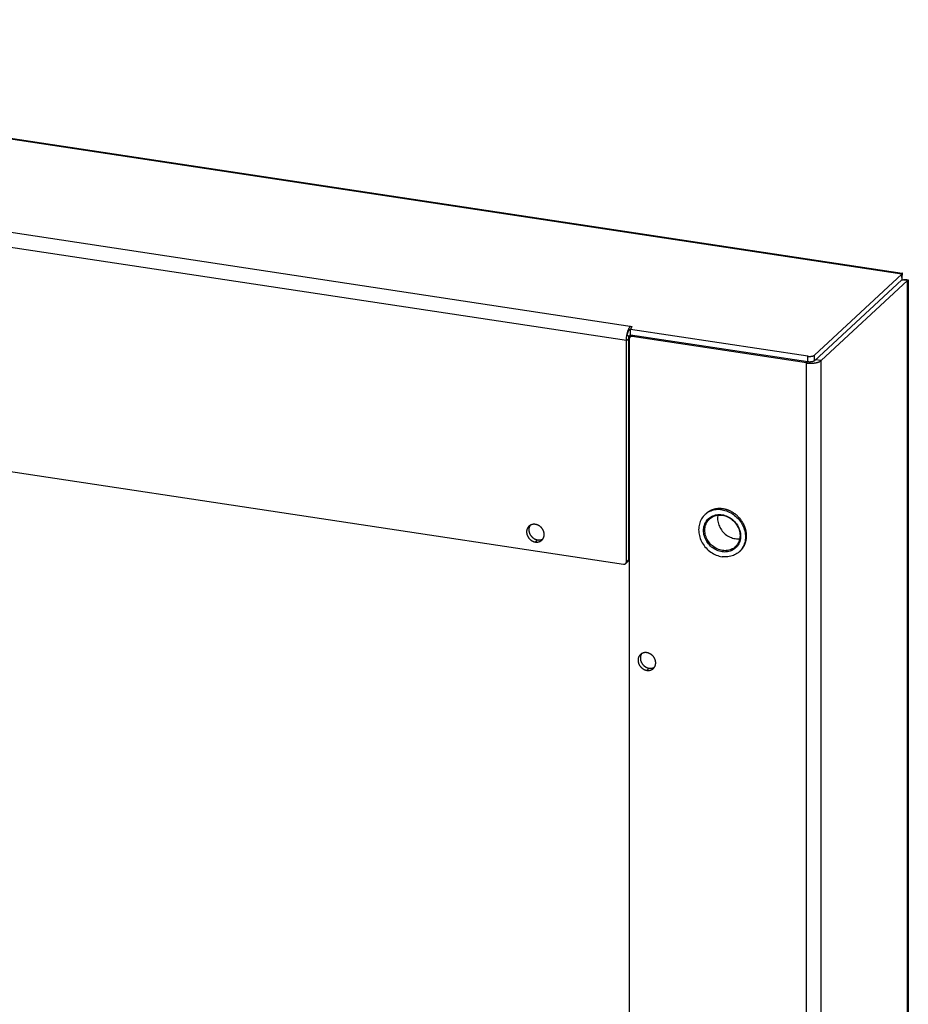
# Model space of a CAD drawing. Header units: inches. Extents: x 0 to 157, y 0 to 121.
# Tile 18 of 19: x 116 to 125, y 90 to 100. Entities that reach past the tile are written whole.
import ezdxf

# ---------------------------------------------------------------- set-up
doc = ezdxf.new("R2010")
doc.units = ezdxf.units.IN
doc.header["$LTSCALE"] = 8.642857
doc.header["$MEASUREMENT"] = 0
doc.layers.get('0').update_dxf_attribs({"linetype": 'CONTINUOUS'})
doc.layers.add('02___PRT_ALL_AXES', color=7, linetype='CONTINUOUS')

msp = doc.modelspace()

# ---------------------------------------------------------------- linework, layer by layer
at = {"color": 3, "linetype": 'Continuous'}
for p, q in [((124.7205, 97.2975), (108.1425, 99.8066)), ((108.1719, 99.8116), (124.7247, 97.3063)), ((109.102, 98.7418), (122.0559, 96.7812)), ((121.9994, 96.6407), (109.0745, 98.5969)), ((124.7205, 97.2975), (123.856, 96.4959)), ((124.7762, 97.2335), (123.9236, 96.4429)), ((124.7762, 19.4613), (124.7762, 97.2335)), ((122.0385, 96.7507), (122.0559, 96.7812)), ((123.7909, 96.4855), (122.0385, 96.7507)), ((121.9994, 94.4544), (121.9994, 96.6407)), ((122.0272, 96.6569), (122.0272, 18.9403)), ((123.7778, 96.4198), (122.0551, 96.6805)), ((123.9236, 18.6708), (123.9236, 96.4429)), ((109.1023, 96.3786), (121.9716, 94.4308)), ((123.7778, 18.6476), (123.7778, 96.4198))]:
    msp.add_line(p, q, dxfattribs=at)
at = {"color": 7, "linetype": 'Continuous'}
for p, q in [((124.7205, 97.2419), (123.856, 96.4402)), ((124.7205, 97.2975), (124.7205, 97.2419)), ((124.7762, 97.2335), (124.7205, 97.2419)), ((124.7439, 97.2384), (124.7428, 97.2385)), ((122.0385, 96.6951), (122.0385, 96.7507)), ((121.9994, 96.6407), (122.0219, 96.6615)), ((122.0046, 96.6952), (122.0243, 96.6869)), ((122.0219, 94.4752), (122.0219, 96.6615)), ((122.0542, 96.6927), (122.0347, 96.6747)), ((123.7909, 96.4299), (122.0385, 96.6951)), ((122.0663, 96.6909), (122.0551, 96.6805)), ((123.7778, 96.4198), (123.789, 96.4302)), ((123.7909, 96.4299), (123.7909, 96.4855)), ((123.856, 96.4402), (123.856, 96.4959)), ((123.9236, 96.4429), (123.8679, 96.4514)), ((122.7747, 94.9192), (122.7947, 94.9377)), ((122.786, 94.9289), (122.7757, 94.9201)), ((123.1226, 94.5618), (123.114, 94.5533)), ((123.1315, 94.572), (123.1226, 94.5618)), ((122.0145, 94.4574), (121.992, 94.4366)), ((122.0219, 94.4752), (121.9994, 94.4544))]:
    msp.add_line(p, q, dxfattribs=at)
at = {"color": 3, "linetype": 'Continuous'}
for points in [[(124.7247, 97.3063), (124.7247, 97.3063), (124.7244, 97.3063), (124.7242, 97.3062), (124.724, 97.306), (124.7238, 97.3058), (124.7235, 97.3055), (124.7233, 97.3051), (124.723, 97.3047), (124.7228, 97.3042), (124.7225, 97.3036), (124.7222, 97.3029), (124.722, 97.3022), (124.7217, 97.3014), (124.7214, 97.3005), (124.7211, 97.2996), (124.7208, 97.2986), (124.7205, 97.2975)], [(124.7217, 97.2678), (124.7221, 97.2698), (124.7226, 97.2719), (124.723, 97.2738), (124.7233, 97.2758), (124.7237, 97.2777), (124.724, 97.2795), (124.7243, 97.2813), (124.7246, 97.283), (124.7248, 97.2847), (124.725, 97.2863), (124.7253, 97.2879), (124.7254, 97.2894), (124.7256, 97.2908), (124.7257, 97.2922), (124.7258, 97.2936), (124.7259, 97.2948), (124.726, 97.296), (124.7261, 97.2972), (124.7261, 97.2983), (124.7261, 97.2993), (124.7261, 97.3002), (124.7261, 97.3011), (124.7261, 97.3019), (124.726, 97.3027), (124.7259, 97.3033), (124.7259, 97.3039), (124.7257, 97.3045), (124.7256, 97.305), (124.7255, 97.3054), (124.7254, 97.3057), (124.7252, 97.306), (124.725, 97.3061), (124.7248, 97.3063), (124.7247, 97.3063)], [(124.7205, 97.2627), (124.7207, 97.2635), (124.7212, 97.2656), (124.7217, 97.2678)], [(124.7249, 97.2412), (124.7271, 97.2415), (124.7295, 97.2417), (124.732, 97.2419), (124.7343, 97.2421), (124.7367, 97.2423), (124.739, 97.2425), (124.7412, 97.2426), (124.7435, 97.2427), (124.7456, 97.2428), (124.7477, 97.2429), (124.7498, 97.2429), (124.7518, 97.243), (124.7538, 97.243), (124.7557, 97.243), (124.7576, 97.2429), (124.7594, 97.2429), (124.7612, 97.2428), (124.7629, 97.2428), (124.7645, 97.2427), (124.7661, 97.2426), (124.7676, 97.2425), (124.7691, 97.2423), (124.7705, 97.2422), (124.7718, 97.242), (124.7731, 97.2418), (124.7743, 97.2417), (124.7754, 97.2415), (124.7765, 97.2413), (124.7775, 97.241), (124.7785, 97.2408), (124.7793, 97.2406), (124.7801, 97.2403), (124.7809, 97.2401), (124.7815, 97.2398), (124.7821, 97.2396), (124.7827, 97.2393), (124.7831, 97.239), (124.7835, 97.2388), (124.7838, 97.2385), (124.784, 97.2382), (124.7842, 97.2379), (124.7843, 97.2376), (124.7843, 97.2374)], [(124.7843, 97.2374), (124.7843, 97.2373), (124.7843, 97.2371), (124.7842, 97.2368), (124.784, 97.2365), (124.7837, 97.2362), (124.7834, 97.2359), (124.783, 97.2357), (124.7825, 97.2354), (124.782, 97.2351), (124.7813, 97.2349), (124.7806, 97.2346), (124.7799, 97.2344), (124.7791, 97.2341), (124.7782, 97.2339), (124.7772, 97.2337), (124.7762, 97.2335)], [(124.7843, 97.2374), (124.7843, 19.4885), (124.7843, 19.4867), (124.7842, 19.4848), (124.784, 19.483), (124.7837, 19.4811), (124.7834, 19.4793), (124.783, 19.4775), (124.7825, 19.4757), (124.782, 19.4738), (124.7813, 19.472), (124.7806, 19.4702), (124.7799, 19.4684), (124.7791, 19.4666), (124.7782, 19.4648), (124.7772, 19.463), (124.7762, 19.4613)], [(122.0046, 96.6952), (122.0051, 96.6979), (122.0056, 96.7005), (122.0061, 96.7032), (122.0067, 96.7058), (122.0073, 96.7084), (122.0079, 96.711), (122.0085, 96.7136), (122.0092, 96.7162), (122.0098, 96.7187), (122.0105, 96.7212), (122.0112, 96.7237), (122.0119, 96.7262), (122.0127, 96.7286), (122.0134, 96.731), (122.0142, 96.7334), (122.015, 96.7357), (122.0158, 96.738), (122.0166, 96.7403), (122.0174, 96.7426), (122.0183, 96.7448), (122.0191, 96.7469), (122.02, 96.7491), (122.0209, 96.7511), (122.0218, 96.7532), (122.0227, 96.7552), (122.0236, 96.7571), (122.0245, 96.759), (122.0255, 96.7609), (122.0264, 96.7627), (122.0274, 96.7645), (122.0283, 96.7662), (122.0293, 96.7678), (122.0303, 96.7694), (122.0313, 96.771), (122.0323, 96.7725), (122.0333, 96.7739), (122.0343, 96.7753), (122.0353, 96.7767), (122.0363, 96.7779), (122.0373, 96.7792), (122.0383, 96.7803), (122.0393, 96.7814), (122.0404, 96.7825), (122.0414, 96.7834)], [(122.0142, 96.7175), (122.016, 96.7233), (122.0166, 96.7252), (122.0172, 96.727), (122.0178, 96.7288), (122.0184, 96.7305), (122.019, 96.7321), (122.0196, 96.7336), (122.0202, 96.735), (122.0208, 96.7362), (122.0213, 96.7374), (122.0219, 96.7385), (122.0224, 96.7395), (122.023, 96.7405), (122.0236, 96.7414), (122.0242, 96.7423), (122.0247, 96.7431), (122.0253, 96.7438), (122.0259, 96.7445), (122.0263, 96.745)], [(122.0263, 96.745), (122.0264, 96.7451), (122.027, 96.7457), (122.0275, 96.7462), (122.0281, 96.7467), (122.0286, 96.7472), (122.0292, 96.7476), (122.0297, 96.7479), (122.0302, 96.7483), (122.0308, 96.7486), (122.0313, 96.7489), (122.0319, 96.7492), (122.0324, 96.7494), (122.033, 96.7496), (122.0335, 96.7498), (122.0341, 96.75), (122.0347, 96.7502), (122.0353, 96.7503), (122.0359, 96.7504), (122.0365, 96.7505), (122.0372, 96.7506), (122.0378, 96.7507), (122.0385, 96.7507)], [(121.9994, 96.6407), (121.9994, 96.6433), (121.9995, 96.6459), (121.9996, 96.6486), (121.9996, 96.6513), (121.9998, 96.6539), (121.9999, 96.6566), (122.0001, 96.6594), (122.0003, 96.6621), (122.0005, 96.6648), (122.0007, 96.6676), (122.001, 96.6703), (122.0013, 96.6731), (122.0016, 96.6759), (122.002, 96.6786), (122.0023, 96.6814), (122.0027, 96.6842), (122.0032, 96.687), (122.0036, 96.6897), (122.0041, 96.6925), (122.0046, 96.6952)], [(122.0046, 96.6952), (122.0051, 96.6961), (122.0057, 96.6969), (122.0063, 96.6979), (122.0069, 96.6989), (122.0075, 96.7), (122.0081, 96.7011), (122.0087, 96.7024), (122.0093, 96.7037), (122.0099, 96.7051), (122.0105, 96.7067), (122.0111, 96.7083), (122.0117, 96.7099), (122.0123, 96.7117), (122.013, 96.7136), (122.0136, 96.7155), (122.0142, 96.7175)], [(122.0347, 96.6747), (122.0341, 96.6741), (122.0335, 96.6735), (122.0329, 96.6728), (122.0323, 96.6722), (122.0318, 96.6714), (122.0313, 96.6707), (122.0308, 96.67), (122.0304, 96.6692), (122.0299, 96.6684), (122.0296, 96.6676), (122.0292, 96.6668), (122.0289, 96.666), (122.0286, 96.6651), (122.0283, 96.6642), (122.028, 96.6633), (122.0278, 96.6625), (122.0277, 96.6615), (122.0275, 96.6606), (122.0274, 96.6597), (122.0273, 96.6588), (122.0273, 96.6578), (122.0272, 96.6569)], [(122.0551, 96.6805), (122.0541, 96.6806), (122.0532, 96.6807), (122.0522, 96.6808), (122.0513, 96.6808), (122.0503, 96.6808), (122.0494, 96.6808), (122.0485, 96.6807), (122.0476, 96.6806), (122.0467, 96.6805), (122.0458, 96.6803), (122.0449, 96.6801), (122.044, 96.6799), (122.0431, 96.6796), (122.0423, 96.6793), (122.0414, 96.679), (122.0406, 96.6786), (122.0398, 96.6782), (122.039, 96.6778), (122.0383, 96.6774), (122.0375, 96.6769), (122.0368, 96.6764), (122.0361, 96.6759), (122.0354, 96.6753), (122.0347, 96.6747), (122.0347, 96.6747)], [(123.7778, 96.4198), (123.7804, 96.4194), (123.7831, 96.419), (123.7858, 96.4187), (123.7885, 96.4184), (123.7912, 96.4181), (123.794, 96.4178), (123.7967, 96.4176), (123.7995, 96.4174), (123.8023, 96.4172), (123.8051, 96.4171), (123.808, 96.4169), (123.8108, 96.4168), (123.8136, 96.4168), (123.8164, 96.4167), (123.8193, 96.4167), (123.8221, 96.4167), (123.825, 96.4167), (123.8278, 96.4168), (123.8306, 96.4169), (123.8334, 96.417), (123.8363, 96.4172), (123.8391, 96.4173), (123.8418, 96.4175), (123.8446, 96.4177), (123.8474, 96.418), (123.8501, 96.4183), (123.8528, 96.4186), (123.8555, 96.4189), (123.8582, 96.4193), (123.8609, 96.4196), (123.8635, 96.42), (123.8661, 96.4205), (123.8687, 96.4209), (123.8712, 96.4214), (123.8737, 96.4219), (123.8762, 96.4224), (123.8786, 96.423), (123.881, 96.4235), (123.8833, 96.4241), (123.8857, 96.4247), (123.8879, 96.4254), (123.8902, 96.426), (123.8923, 96.4267), (123.8945, 96.4274), (123.8966, 96.4281), (123.8986, 96.4289), (123.9006, 96.4296), (123.9025, 96.4304), (123.9044, 96.4312), (123.9062, 96.432), (123.908, 96.4328), (123.9097, 96.4337), (123.9114, 96.4346), (123.913, 96.4354), (123.9145, 96.4363), (123.916, 96.4372), (123.9174, 96.4381), (123.9188, 96.4391), (123.9201, 96.44), (123.9213, 96.441), (123.9225, 96.442), (123.9236, 96.4429)], [(123.7909, 96.4855), (123.7923, 96.4853), (123.7937, 96.4851), (123.7951, 96.485), (123.7966, 96.4848), (123.7981, 96.4847), (123.7995, 96.4845), (123.801, 96.4844), (123.8025, 96.4843), (123.804, 96.4843), (123.8055, 96.4842), (123.807, 96.4842), (123.8085, 96.4842), (123.81, 96.4842), (123.8115, 96.4842), (123.8131, 96.4842), (123.8146, 96.4843), (123.8161, 96.4843), (123.8176, 96.4844), (123.819, 96.4845), (123.8205, 96.4846), (123.822, 96.4847), (123.8234, 96.4849), (123.8249, 96.4851), (123.8263, 96.4852), (123.8277, 96.4854), (123.8291, 96.4856), (123.8305, 96.4859), (123.8319, 96.4861), (123.8332, 96.4864), (123.8345, 96.4867), (123.8358, 96.4869), (123.8371, 96.4873), (123.8384, 96.4876), (123.8396, 96.4879), (123.8408, 96.4882), (123.8419, 96.4886), (123.8431, 96.489), (123.8442, 96.4894), (123.8453, 96.4898), (123.8463, 96.4902), (123.8473, 96.4906), (123.8483, 96.491), (123.8492, 96.4915), (123.8501, 96.4919), (123.851, 96.4924), (123.8518, 96.4929), (123.8526, 96.4933), (123.8534, 96.4938), (123.8541, 96.4943), (123.8547, 96.4948), (123.8554, 96.4954), (123.856, 96.4959)], [(121.9716, 94.4308), (121.9726, 94.4307), (121.9735, 94.4306), (121.9745, 94.4305), (121.9754, 94.4305), (121.9763, 94.4305), (121.9773, 94.4305), (121.9782, 94.4306), (121.9791, 94.4307), (121.98, 94.4308), (121.9809, 94.431), (121.9818, 94.4312), (121.9827, 94.4314), (121.9836, 94.4317), (121.9844, 94.432), (121.9853, 94.4323), (121.9861, 94.4327), (121.9869, 94.433), (121.9877, 94.4335), (121.9884, 94.4339), (121.9892, 94.4344), (121.9899, 94.4349), (121.9906, 94.4354), (121.9913, 94.436), (121.9919, 94.4365), (121.992, 94.4366)], [(121.992, 94.4366), (121.9926, 94.4372), (121.9932, 94.4378), (121.9938, 94.4384), (121.9943, 94.4391), (121.9949, 94.4398), (121.9954, 94.4406), (121.9959, 94.4413), (121.9963, 94.4421), (121.9967, 94.4429), (121.9971, 94.4437), (121.9975, 94.4445), (121.9978, 94.4453), (121.9981, 94.4462), (121.9984, 94.447), (121.9986, 94.4479), (121.9989, 94.4488), (121.999, 94.4497), (121.9992, 94.4506), (121.9993, 94.4516), (121.9994, 94.4525), (121.9994, 94.4534), (121.9994, 94.4544)]]:
    msp.add_lwpolyline(points, dxfattribs=at)
at = {"color": 7, "linetype": 'Continuous'}
for points in [[(124.7205, 97.2699), (124.7206, 97.2709), (124.7206, 97.272), (124.7206, 97.273), (124.7206, 97.2739), (124.7206, 97.2748), (124.7207, 97.2757), (124.7207, 97.2766), (124.7207, 97.2774), (124.7208, 97.2781), (124.7208, 97.2788), (124.7209, 97.2795), (124.7209, 97.2801), (124.721, 97.2807), (124.721, 97.2812), (124.7211, 97.2817), (124.7211, 97.2821), (124.7211, 97.2825), (124.7212, 97.2829), (124.7212, 97.2832), (124.7212, 97.2834), (124.7213, 97.2836), (124.7213, 97.2838), (124.7213, 97.2839), (124.7213, 97.2839), (124.7213, 97.2839)], [(124.7542, 97.2374), (124.7543, 97.2374), (124.7543, 97.2374), (124.7542, 97.2374), (124.7541, 97.2374), (124.7539, 97.2374), (124.7537, 97.2374), (124.7535, 97.2374), (124.7532, 97.2374), (124.7529, 97.2374), (124.7525, 97.2375), (124.7521, 97.2375), (124.7516, 97.2375), (124.7511, 97.2375), (124.7506, 97.2376), (124.75, 97.2376), (124.7494, 97.2377), (124.7487, 97.2378), (124.748, 97.2378), (124.7472, 97.2379), (124.7465, 97.238), (124.7456, 97.2381), (124.7448, 97.2382), (124.7439, 97.2384)], [(122.0219, 96.6615), (122.0219, 96.6627), (122.0219, 96.664), (122.022, 96.6652), (122.022, 96.6664), (122.0221, 96.6677), (122.0221, 96.6689), (122.0222, 96.6702), (122.0223, 96.6715), (122.0224, 96.6727), (122.0225, 96.674), (122.0226, 96.6753), (122.0228, 96.6766), (122.0229, 96.6779), (122.0231, 96.6792), (122.0233, 96.6804), (122.0234, 96.6817), (122.0236, 96.683), (122.0238, 96.6843), (122.0241, 96.6856), (122.0243, 96.6869)], [(122.0243, 96.6869), (122.0249, 96.6869), (122.0254, 96.6869), (122.0259, 96.687), (122.0264, 96.6871), (122.0269, 96.6872), (122.0274, 96.6872), (122.0279, 96.6873), (122.0284, 96.6875), (122.0288, 96.6876), (122.0292, 96.6877), (122.0296, 96.6878), (122.03, 96.688), (122.0304, 96.6881), (122.0308, 96.6883), (122.0312, 96.6884), (122.0316, 96.6886), (122.0319, 96.6888), (122.0323, 96.689), (122.0326, 96.6893), (122.0329, 96.6895), (122.0332, 96.6898), (122.0335, 96.69), (122.0338, 96.6903), (122.0341, 96.6906), (122.0344, 96.691), (122.0346, 96.6913), (122.0349, 96.6917), (122.0351, 96.692), (122.0353, 96.6924), (122.0354, 96.6928), (122.0356, 96.6933), (122.0357, 96.6937), (122.0359, 96.6941), (122.0359, 96.6945), (122.036, 96.6947)], [(122.036, 96.695), (122.0361, 96.6952), (122.0361, 96.6954), (122.0362, 96.6956), (122.0362, 96.6958), (122.0363, 96.6959), (122.0363, 96.6961), (122.0364, 96.6963), (122.0364, 96.6964), (122.0364, 96.6965), (122.0365, 96.6967), (122.0365, 96.6968), (122.0365, 96.6968)], [(122.036, 96.6947), (122.036, 96.6949), (122.0361, 96.6953), (122.0361, 96.6957), (122.0362, 96.696), (122.0362, 96.6962), (122.0363, 96.6965), (122.0364, 96.6966), (122.0364, 96.6967)], [(122.0364, 96.6967), (122.0364, 96.6967), (122.0365, 96.6968), (122.0366, 96.6969), (122.0367, 96.6968), (122.0368, 96.6968), (122.037, 96.6967), (122.0371, 96.6966), (122.0372, 96.6965), (122.0374, 96.6964), (122.0376, 96.6962), (122.0377, 96.696), (122.0379, 96.6958), (122.0381, 96.6956), (122.0383, 96.6954), (122.0385, 96.6951)], [(123.856, 96.4402), (123.8554, 96.4397), (123.8547, 96.4392), (123.8541, 96.4387), (123.8534, 96.4382), (123.8526, 96.4377), (123.8518, 96.4372), (123.851, 96.4368), (123.8501, 96.4363), (123.8492, 96.4358), (123.8483, 96.4354), (123.8473, 96.435), (123.8463, 96.4345), (123.8453, 96.4341), (123.8442, 96.4337), (123.8431, 96.4333), (123.8419, 96.433), (123.8408, 96.4326), (123.8396, 96.4323), (123.8384, 96.4319), (123.8371, 96.4316), (123.8358, 96.4313), (123.8345, 96.431), (123.8332, 96.4308), (123.8319, 96.4305), (123.8305, 96.4302), (123.8291, 96.43), (123.8277, 96.4298), (123.8263, 96.4296), (123.8249, 96.4294), (123.8234, 96.4293), (123.822, 96.4291), (123.8205, 96.429), (123.819, 96.4289), (123.8176, 96.4288), (123.8161, 96.4287), (123.8146, 96.4286), (123.8131, 96.4286), (123.8115, 96.4285), (123.81, 96.4285), (123.8085, 96.4285), (123.807, 96.4286), (123.8055, 96.4286), (123.804, 96.4286), (123.8025, 96.4287), (123.801, 96.4288), (123.7995, 96.4289), (123.7981, 96.429), (123.7966, 96.4292), (123.7951, 96.4293), (123.7937, 96.4295), (123.7923, 96.4297), (123.7909, 96.4299)], [(122.9443, 94.9676), (122.9298, 94.9693), (122.9153, 94.9701), (122.901, 94.97), (122.8868, 94.969), (122.8728, 94.9671), (122.8592, 94.9642), (122.8458, 94.9605), (122.8329, 94.9558), (122.8204, 94.9503), (122.8083, 94.944), (122.7969, 94.9368), (122.786, 94.9289)], [(122.7747, 94.9192), (122.7661, 94.9107), (122.7572, 94.9006), (122.749, 94.8898), (122.7416, 94.8784), (122.735, 94.8664), (122.7292, 94.854), (122.7243, 94.841), (122.7203, 94.8277), (122.7171, 94.814), (122.7148, 94.8), (122.7134, 94.7857), (122.713, 94.7713), (122.7134, 94.7567), (122.7148, 94.742), (122.7171, 94.7273), (122.7203, 94.7126), (122.7243, 94.6981), (122.7292, 94.6836), (122.735, 94.6694), (122.7416, 94.6555), (122.749, 94.6419), (122.7572, 94.6286), (122.7661, 94.6158), (122.7757, 94.6034), (122.786, 94.5916), (122.7969, 94.5803), (122.8083, 94.5697), (122.8204, 94.5597), (122.8329, 94.5504), (122.8458, 94.5418), (122.8592, 94.5341), (122.8728, 94.5271), (122.8868, 94.5209), (122.901, 94.5156), (122.9153, 94.5111), (122.9298, 94.5076), (122.9443, 94.5049)], [(122.9443, 94.5531), (122.931, 94.5556), (122.9176, 94.5591), (122.9043, 94.5636), (122.891, 94.5691), (122.878, 94.5756), (122.8654, 94.583), (122.8532, 94.5912), (122.8415, 94.6003), (122.8304, 94.6101), (122.82, 94.6207), (122.8103, 94.6318), (122.8013, 94.6435), (122.7932, 94.6558), (122.7859, 94.6685), (122.7794, 94.6816), (122.7739, 94.695), (122.7694, 94.7086), (122.7658, 94.7224), (122.7633, 94.7363), (122.7617, 94.7502), (122.7612, 94.764), (122.7617, 94.7776), (122.7633, 94.791), (122.7658, 94.8041), (122.7694, 94.8168), (122.7739, 94.8291), (122.7794, 94.8408), (122.7858, 94.852), (122.7932, 94.8625), (122.8013, 94.8723), (122.8103, 94.8813), (122.82, 94.8895), (122.8304, 94.8968), (122.8414, 94.9033), (122.8531, 94.9088), (122.8654, 94.9134), (122.878, 94.917), (122.891, 94.9195), (122.9042, 94.921), (122.9176, 94.9215), (122.931, 94.9209), (122.9443, 94.9194)], [(122.9481, 94.5659), (122.9354, 94.5683), (122.9227, 94.5716), (122.91, 94.5758), (122.8975, 94.5811), (122.8851, 94.5872), (122.8731, 94.5942), (122.8615, 94.6021), (122.8504, 94.6107), (122.8399, 94.62), (122.83, 94.63), (122.8208, 94.6406), (122.8123, 94.6517), (122.8046, 94.6633), (122.7976, 94.6754), (122.7915, 94.6878), (122.7863, 94.7006), (122.782, 94.7135), (122.7786, 94.7266), (122.7762, 94.7398), (122.7747, 94.7529), (122.7742, 94.766), (122.7747, 94.779), (122.7762, 94.7917), (122.7786, 94.8041), (122.782, 94.8162), (122.7863, 94.8278), (122.7915, 94.839), (122.7976, 94.8496), (122.8046, 94.8596), (122.8123, 94.8689), (122.8206, 94.8772)], [(122.8206, 94.8772), (122.83, 94.8852), (122.8399, 94.8922), (122.8504, 94.8983), (122.8615, 94.9036), (122.8731, 94.9079), (122.8851, 94.9113), (122.8975, 94.9137), (122.91, 94.9151), (122.9227, 94.9156), (122.9354, 94.915), (122.9481, 94.9136)], [(122.9035, 94.9144), (122.9024, 94.9087), (122.9009, 94.896), (122.9005, 94.8831), (122.9009, 94.87), (122.9024, 94.8568), (122.9048, 94.8437), (122.9082, 94.8306), (122.9125, 94.8176), (122.9178, 94.8049), (122.9239, 94.7924), (122.9308, 94.7804), (122.9385, 94.7687), (122.947, 94.7576), (122.9562, 94.747), (122.9661, 94.7371), (122.9766, 94.7277), (122.9878, 94.7191), (122.9994, 94.7113), (123.0114, 94.7042), (123.0237, 94.6981), (123.0363, 94.6929), (123.049, 94.6886), (123.0617, 94.6853), (123.0743, 94.6829)], [(122.9443, 94.9676), (122.9589, 94.9649), (122.9733, 94.9614), (122.9877, 94.9569), (123.0018, 94.9516), (123.0158, 94.9454), (123.0295, 94.9385), (123.0428, 94.9307), (123.0558, 94.9221), (123.0683, 94.9128), (123.0803, 94.9028), (123.0918, 94.8922), (123.1027, 94.8809), (123.113, 94.8691), (123.1226, 94.8567), (123.1315, 94.8439), (123.1396, 94.8306), (123.147, 94.817), (123.1536, 94.8031), (123.1594, 94.7889), (123.1643, 94.7744), (123.1684, 94.7599), (123.1716, 94.7452), (123.1738, 94.7305), (123.1752, 94.7158), (123.1757, 94.7012), (123.1752, 94.6868), (123.1738, 94.6725), (123.1716, 94.6585), (123.1684, 94.6448), (123.1643, 94.6315), (123.1594, 94.6185), (123.1536, 94.6061), (123.147, 94.5941), (123.1396, 94.5827), (123.1315, 94.572)], [(122.9443, 94.9194), (122.9577, 94.9169), (122.971, 94.9134), (122.9844, 94.9089), (122.9976, 94.9034), (123.0106, 94.8969), (123.0233, 94.8895), (123.0355, 94.8813), (123.0472, 94.8722), (123.0583, 94.8624), (123.0687, 94.8518), (123.0784, 94.8407), (123.0873, 94.829), (123.0955, 94.8167), (123.1028, 94.804), (123.1092, 94.7909), (123.1147, 94.7775), (123.1193, 94.7639), (123.1228, 94.7501), (123.1254, 94.7362), (123.1269, 94.7223), (123.1274, 94.7085), (123.1269, 94.6949), (123.1254, 94.6815), (123.1228, 94.6684), (123.1193, 94.6557), (123.1147, 94.6434), (123.1092, 94.6317), (123.1028, 94.6205), (123.0955, 94.61), (123.0873, 94.6002), (123.0784, 94.5912), (123.0687, 94.583), (123.0583, 94.5757), (123.0472, 94.5692), (123.0355, 94.5637), (123.0233, 94.5591), (123.0106, 94.5555), (122.9976, 94.553), (122.9844, 94.5515), (122.971, 94.5511), (122.9577, 94.5516), (122.9443, 94.5531)], [(122.9481, 94.9136), (122.9607, 94.9112), (122.9734, 94.9079), (122.9861, 94.9036), (122.9987, 94.8984), (123.011, 94.8923), (123.023, 94.8852), (123.0346, 94.8774), (123.0457, 94.8688), (123.0562, 94.8594), (123.0661, 94.8495), (123.0753, 94.8389), (123.0838, 94.8278), (123.0916, 94.8161), (123.0985, 94.8041), (123.1046, 94.7916), (123.1098, 94.7789), (123.1142, 94.7659), (123.1175, 94.7528), (123.12, 94.7397), (123.1214, 94.7265), (123.1219, 94.7134), (123.1214, 94.7005), (123.12, 94.6878), (123.1175, 94.6753), (123.1142, 94.6633), (123.1098, 94.6516), (123.1046, 94.6404), (123.0985, 94.6299), (123.0916, 94.6199), (123.0838, 94.6106), (123.0755, 94.6022)], [(123.0743, 94.6829), (123.087, 94.6815), (123.0997, 94.681), (123.1124, 94.6814), (123.1189, 94.6821)], [(123.0755, 94.6022), (123.0661, 94.5943), (123.0563, 94.5873), (123.0457, 94.5811), (123.0346, 94.5759), (123.023, 94.5715), (123.011, 94.5681), (122.9987, 94.5657), (122.9861, 94.5643), (122.9734, 94.5639), (122.9607, 94.5644), (122.9481, 94.5659)], [(123.134, 94.5719), (123.113, 94.5524), (123.1027, 94.5437), (123.0918, 94.5357), (123.0803, 94.5285), (123.0683, 94.5222), (123.0558, 94.5167), (123.0428, 94.512), (123.0295, 94.5083), (123.0158, 94.5054), (123.0018, 94.5035), (122.9877, 94.5025), (122.9733, 94.5024), (122.9589, 94.5032), (122.9443, 94.5049)], [(122.0219, 94.4752), (122.0219, 94.4743), (122.0218, 94.4733), (122.0218, 94.4724), (122.0217, 94.4715), (122.0215, 94.4706), (122.0213, 94.4697), (122.0211, 94.4688), (122.0209, 94.4679), (122.0206, 94.467), (122.0203, 94.4662), (122.02, 94.4653), (122.0196, 94.4645), (122.0192, 94.4637), (122.0188, 94.4629), (122.0183, 94.4621), (122.0179, 94.4614), (122.0174, 94.4607), (122.0168, 94.46), (122.0163, 94.4593), (122.0157, 94.4586), (122.0151, 94.458), (122.0145, 94.4574)]]:
    msp.add_lwpolyline(points, dxfattribs=at)
at = {"layer": '02___PRT_ALL_AXES', "color": 7, "linetype": 'Continuous'}
for p, q in [((121.1001, 94.6499), (121.1225, 94.6707)), ((122.2016, 93.3816), (122.224, 93.4025))]:
    msp.add_line(p, q, dxfattribs=at)
at = {"layer": '02___PRT_ALL_AXES', "color": 3, "linetype": 'Continuous'}
for points in [[(122.9544, 94.9774), (122.9496, 94.9781), (122.9449, 94.9787), (122.9401, 94.9792), (122.9353, 94.9795), (122.9305, 94.9798), (122.9258, 94.98), (122.921, 94.9801), (122.9163, 94.98), (122.9116, 94.9799), (122.9069, 94.9797), (122.9022, 94.9794), (122.8975, 94.9789), (122.8929, 94.9784), (122.8883, 94.9778), (122.8837, 94.9771), (122.8792, 94.9763), (122.8747, 94.9753), (122.8702, 94.9743), (122.8657, 94.9732), (122.8613, 94.972), (122.857, 94.9707), (122.8526, 94.9693), (122.8483, 94.9678), (122.8441, 94.9662), (122.8399, 94.9645), (122.8358, 94.9627), (122.8317, 94.9608), (122.8277, 94.9589), (122.8237, 94.9568), (122.8197, 94.9547), (122.8159, 94.9524), (122.8121, 94.9501), (122.8083, 94.9477)], [(123.1431, 94.5824), (123.1458, 94.5859), (123.1485, 94.5895), (123.1511, 94.5931), (123.1536, 94.5968), (123.156, 94.6006), (123.1583, 94.6045), (123.1605, 94.6084), (123.1627, 94.6123), (123.1647, 94.6163), (123.1667, 94.6204), (123.1686, 94.6245), (123.1704, 94.6287), (123.1721, 94.6329), (123.1737, 94.6372), (123.1752, 94.6415), (123.1766, 94.6459), (123.1779, 94.6503), (123.1791, 94.6547), (123.1803, 94.6592), (123.1813, 94.6637), (123.1822, 94.6683), (123.1831, 94.6729), (123.1838, 94.6775), (123.1844, 94.6821), (123.185, 94.6868), (123.1854, 94.6915), (123.1858, 94.6963), (123.186, 94.701), (123.1862, 94.7058), (123.1862, 94.7105), (123.1862, 94.7153), (123.186, 94.7202), (123.1858, 94.725), (123.1854, 94.7298), (123.185, 94.7346), (123.1844, 94.7395), (123.1838, 94.7443), (123.1831, 94.7492), (123.1822, 94.754), (123.1813, 94.7589), (123.1803, 94.7637), (123.1791, 94.7685), (123.1779, 94.7733), (123.1766, 94.7781), (123.1752, 94.7829), (123.1737, 94.7877), (123.1721, 94.7925), (123.1704, 94.7972), (123.1686, 94.8019), (123.1667, 94.8066), (123.1647, 94.8113), (123.1627, 94.8159), (123.1605, 94.8205), (123.1583, 94.8251), (123.156, 94.8296), (123.1536, 94.8341), (123.1511, 94.8386), (123.1485, 94.843), (123.1458, 94.8474), (123.1431, 94.8518), (123.1403, 94.8561), (123.1374, 94.8603), (123.1344, 94.8645), (123.1313, 94.8687), (123.1282, 94.8728), (123.125, 94.8768), (123.1217, 94.8808), (123.1183, 94.8847), (123.1149, 94.8886), (123.1114, 94.8924), (123.1079, 94.8962), (123.1042, 94.8998), (123.1006, 94.9035), (123.0968, 94.907), (123.093, 94.9105), (123.0891, 94.9139), (123.0852, 94.9172), (123.0812, 94.9205), (123.0772, 94.9237), (123.0731, 94.9268), (123.0689, 94.9298), (123.0648, 94.9328), (123.0605, 94.9357), (123.0562, 94.9385), (123.0519, 94.9412), (123.0475, 94.9438), (123.0431, 94.9464), (123.0387, 94.9488), (123.0342, 94.9512), (123.0297, 94.9535), (123.0252, 94.9557), (123.0206, 94.9578), (123.016, 94.9598), (123.0113, 94.9617), (123.0067, 94.9636), (123.002, 94.9653), (122.9973, 94.9669), (122.9926, 94.9685), (122.9879, 94.9699), (122.9831, 94.9713), (122.9783, 94.9726), (122.9736, 94.9737), (122.9688, 94.9748), (122.964, 94.9758), (122.9592, 94.9767), (122.9544, 94.9774)], [(122.7845, 94.929), (122.7839, 94.9284), (122.7807, 94.9254), (122.7776, 94.9222), (122.7749, 94.9194)], [(122.8083, 94.9477), (122.8046, 94.9452), (122.801, 94.9426), (122.7974, 94.9399), (122.794, 94.9372), (122.7905, 94.9343), (122.7872, 94.9314), (122.7845, 94.929)], [(121.0362, 94.8059), (121.0345, 94.8043), (121.033, 94.8028), (121.0315, 94.8012), (121.0301, 94.7996), (121.0287, 94.7979), (121.0274, 94.7962), (121.0262, 94.7944), (121.025, 94.7926), (121.0238, 94.7908), (121.0227, 94.7889), (121.0217, 94.787), (121.0207, 94.785), (121.0198, 94.7831), (121.0189, 94.781), (121.0181, 94.779), (121.0173, 94.7769), (121.0166, 94.7748), (121.016, 94.7727), (121.0154, 94.7705), (121.0149, 94.7683), (121.0144, 94.7661), (121.014, 94.7639), (121.0137, 94.7617), (121.0134, 94.7594), (121.0132, 94.7571), (121.013, 94.7548), (121.0129, 94.7525), (121.0129, 94.7502), (121.0129, 94.7479), (121.013, 94.7455), (121.0132, 94.7432), (121.0134, 94.7409), (121.0137, 94.7385), (121.014, 94.7362), (121.0144, 94.7338), (121.0149, 94.7315), (121.0154, 94.7291), (121.016, 94.7268), (121.0166, 94.7245), (121.0173, 94.7222), (121.0181, 94.7199), (121.0189, 94.7176), (121.0198, 94.7153), (121.0207, 94.713), (121.0217, 94.7108), (121.0227, 94.7085), (121.0238, 94.7063), (121.025, 94.7041), (121.0262, 94.702), (121.0274, 94.6998), (121.0287, 94.6977), (121.0301, 94.6956), (121.0315, 94.6936), (121.033, 94.6915), (121.0345, 94.6895), (121.036, 94.6876), (121.0376, 94.6857), (121.0393, 94.6838), (121.0409, 94.6819), (121.0427, 94.6801), (121.0444, 94.6783), (121.0462, 94.6766), (121.0481, 94.6749), (121.05, 94.6733), (121.0519, 94.6717), (121.0538, 94.6701), (121.0558, 94.6686), (121.0578, 94.6672), (121.0599, 94.6658), (121.062, 94.6644), (121.0641, 94.6631), (121.0662, 94.6618), (121.0683, 94.6606), (121.0705, 94.6595), (121.0727, 94.6584), (121.0749, 94.6574), (121.0771, 94.6564), (121.0794, 94.6555), (121.0816, 94.6546), (121.0839, 94.6538), (121.0862, 94.6531), (121.0885, 94.6524), (121.0908, 94.6517), (121.0931, 94.6512), (121.0954, 94.6507), (121.0977, 94.6502), (121.1001, 94.6499)], [(121.1001, 94.8242), (121.0977, 94.8245), (121.0954, 94.8247), (121.0931, 94.8249), (121.0908, 94.8251), (121.0885, 94.8251), (121.0862, 94.8252), (121.0839, 94.8251), (121.0816, 94.825), (121.0794, 94.8248), (121.0771, 94.8246), (121.0749, 94.8243), (121.0727, 94.8239), (121.0705, 94.8235), (121.0683, 94.823), (121.0662, 94.8224), (121.0641, 94.8218), (121.062, 94.8212), (121.0599, 94.8204), (121.0578, 94.8196), (121.0558, 94.8188), (121.0538, 94.8179), (121.0519, 94.8169), (121.05, 94.8159), (121.0481, 94.8148), (121.0462, 94.8137), (121.0444, 94.8125), (121.0427, 94.8113), (121.0409, 94.81), (121.0393, 94.8087), (121.0376, 94.8073), (121.0362, 94.8059)], [(121.164, 94.6681), (121.1657, 94.6697), (121.1672, 94.6712), (121.1686, 94.6728), (121.17, 94.6744), (121.1714, 94.6761), (121.1727, 94.6778), (121.174, 94.6796), (121.1752, 94.6814), (121.1763, 94.6832), (121.1774, 94.6851), (121.1784, 94.687), (121.1794, 94.689), (121.1804, 94.691), (121.1812, 94.693), (121.1821, 94.695), (121.1828, 94.6971), (121.1835, 94.6992), (121.1842, 94.7014), (121.1847, 94.7035), (121.1853, 94.7057), (121.1857, 94.7079), (121.1861, 94.7101), (121.1865, 94.7124), (121.1867, 94.7146), (121.1869, 94.7169), (121.1871, 94.7192), (121.1872, 94.7215), (121.1872, 94.7238), (121.1872, 94.7261), (121.1871, 94.7285), (121.1869, 94.7308), (121.1867, 94.7332), (121.1865, 94.7355), (121.1861, 94.7378), (121.1857, 94.7402), (121.1853, 94.7425), (121.1847, 94.7449), (121.1842, 94.7472), (121.1835, 94.7495), (121.1828, 94.7519), (121.1821, 94.7542), (121.1812, 94.7565), (121.1804, 94.7587), (121.1794, 94.761), (121.1784, 94.7633), (121.1774, 94.7655), (121.1763, 94.7677), (121.1752, 94.7699), (121.174, 94.7721), (121.1727, 94.7742), (121.1714, 94.7763), (121.17, 94.7784), (121.1686, 94.7805), (121.1672, 94.7825), (121.1657, 94.7845), (121.1641, 94.7864), (121.1625, 94.7884), (121.1609, 94.7902), (121.1592, 94.7921), (121.1575, 94.7939), (121.1557, 94.7957), (121.1539, 94.7974), (121.152, 94.7991), (121.1502, 94.8007), (121.1482, 94.8023), (121.1463, 94.8039), (121.1443, 94.8054), (121.1423, 94.8069), (121.1403, 94.8083), (121.1382, 94.8096), (121.1361, 94.8109), (121.134, 94.8122), (121.1318, 94.8134), (121.1296, 94.8145), (121.1274, 94.8156), (121.1252, 94.8166), (121.123, 94.8176), (121.1208, 94.8185), (121.1185, 94.8194), (121.1162, 94.8202), (121.1139, 94.821), (121.1116, 94.8216), (121.1093, 94.8223), (121.107, 94.8228), (121.1047, 94.8233), (121.1024, 94.8238), (121.1001, 94.8242)], [(121.1001, 94.6499), (121.1024, 94.6495), (121.1047, 94.6493), (121.107, 94.6491), (121.1093, 94.6489), (121.1116, 94.6489), (121.1139, 94.6489), (121.1162, 94.6489), (121.1185, 94.649), (121.1208, 94.6492), (121.123, 94.6495), (121.1252, 94.6498), (121.1274, 94.6501), (121.1296, 94.6505), (121.1318, 94.651), (121.134, 94.6516), (121.1361, 94.6522), (121.1382, 94.6529), (121.1403, 94.6536), (121.1423, 94.6544), (121.1443, 94.6552), (121.1463, 94.6561), (121.1482, 94.6571), (121.1502, 94.6581), (121.152, 94.6592), (121.1539, 94.6603), (121.1557, 94.6615), (121.1575, 94.6627), (121.1592, 94.664), (121.1609, 94.6654), (121.1625, 94.6668), (121.164, 94.6681)], [(123.1244, 94.5623), (123.125, 94.5628), (123.1282, 94.5659), (123.1313, 94.569), (123.1344, 94.5723), (123.1374, 94.5756), (123.1403, 94.5789), (123.1431, 94.5824)], [(123.1149, 94.5541), (123.1183, 94.5569), (123.1217, 94.5598), (123.1244, 94.5623)], [(122.1376, 93.5377), (122.136, 93.5361), (122.1345, 93.5346), (122.133, 93.533), (122.1316, 93.5314), (122.1302, 93.5297), (122.1289, 93.528), (122.1277, 93.5262), (122.1265, 93.5244), (122.1253, 93.5226), (122.1242, 93.5207), (122.1232, 93.5188), (122.1222, 93.5168), (122.1213, 93.5148), (122.1204, 93.5128), (122.1196, 93.5108), (122.1188, 93.5087), (122.1181, 93.5066), (122.1175, 93.5045), (122.1169, 93.5023), (122.1164, 93.5001), (122.1159, 93.4979), (122.1155, 93.4957), (122.1152, 93.4934), (122.1149, 93.4912), (122.1147, 93.4889), (122.1145, 93.4866), (122.1144, 93.4843), (122.1144, 93.482), (122.1144, 93.4797), (122.1145, 93.4773), (122.1147, 93.475), (122.1149, 93.4727), (122.1152, 93.4703), (122.1155, 93.468), (122.1159, 93.4656), (122.1164, 93.4633), (122.1169, 93.4609), (122.1175, 93.4586), (122.1181, 93.4563), (122.1188, 93.454), (122.1196, 93.4516), (122.1204, 93.4493), (122.1213, 93.4471), (122.1222, 93.4448), (122.1232, 93.4426), (122.1242, 93.4403), (122.1253, 93.4381), (122.1265, 93.4359), (122.1277, 93.4338), (122.1289, 93.4316), (122.1302, 93.4295), (122.1316, 93.4274), (122.133, 93.4254), (122.1345, 93.4233), (122.136, 93.4213), (122.1375, 93.4194), (122.1391, 93.4175), (122.1408, 93.4156), (122.1424, 93.4137), (122.1442, 93.4119), (122.1459, 93.4101), (122.1477, 93.4084), (122.1496, 93.4067), (122.1515, 93.4051), (122.1534, 93.4035), (122.1553, 93.4019), (122.1573, 93.4004), (122.1593, 93.399), (122.1614, 93.3975), (122.1634, 93.3962), (122.1655, 93.3949), (122.1677, 93.3936), (122.1698, 93.3924), (122.172, 93.3913), (122.1742, 93.3902), (122.1764, 93.3892), (122.1786, 93.3882), (122.1809, 93.3873), (122.1831, 93.3864), (122.1854, 93.3856), (122.1877, 93.3849), (122.19, 93.3842), (122.1923, 93.3835), (122.1946, 93.383), (122.1969, 93.3825), (122.1992, 93.382), (122.2016, 93.3816)], [(122.2016, 93.556), (122.1992, 93.5563), (122.1969, 93.5565), (122.1946, 93.5567), (122.1923, 93.5569), (122.19, 93.5569), (122.1877, 93.5569), (122.1854, 93.5569), (122.1831, 93.5568), (122.1809, 93.5566), (122.1786, 93.5564), (122.1764, 93.5561), (122.1742, 93.5557), (122.172, 93.5553), (122.1698, 93.5548), (122.1677, 93.5542), (122.1655, 93.5536), (122.1634, 93.553), (122.1614, 93.5522), (122.1593, 93.5514), (122.1573, 93.5506), (122.1553, 93.5497), (122.1534, 93.5487), (122.1515, 93.5477), (122.1496, 93.5466), (122.1477, 93.5455), (122.1459, 93.5443), (122.1442, 93.5431), (122.1424, 93.5418), (122.1408, 93.5404), (122.1391, 93.5391), (122.1376, 93.5377)], [(122.2655, 93.3999), (122.2672, 93.4015), (122.2687, 93.403), (122.2701, 93.4046), (122.2715, 93.4062), (122.2729, 93.4079), (122.2742, 93.4096), (122.2754, 93.4114), (122.2766, 93.4132), (122.2778, 93.415), (122.2789, 93.4169), (122.2799, 93.4188), (122.2809, 93.4208), (122.2819, 93.4228), (122.2827, 93.4248), (122.2835, 93.4268), (122.2843, 93.4289), (122.285, 93.431), (122.2856, 93.4331), (122.2862, 93.4353), (122.2867, 93.4375), (122.2872, 93.4397), (122.2876, 93.4419), (122.2879, 93.4442), (122.2882, 93.4464), (122.2884, 93.4487), (122.2886, 93.451), (122.2887, 93.4533), (122.2887, 93.4556), (122.2887, 93.4579), (122.2886, 93.4603), (122.2884, 93.4626), (122.2882, 93.465), (122.2879, 93.4673), (122.2876, 93.4696), (122.2872, 93.472), (122.2867, 93.4743), (122.2862, 93.4767), (122.2856, 93.479), (122.285, 93.4813), (122.2843, 93.4837), (122.2835, 93.486), (122.2827, 93.4883), (122.2819, 93.4905), (122.2809, 93.4928), (122.2799, 93.4951), (122.2789, 93.4973), (122.2778, 93.4995), (122.2766, 93.5017), (122.2754, 93.5038), (122.2742, 93.506), (122.2729, 93.5081), (122.2715, 93.5102), (122.2701, 93.5122), (122.2687, 93.5143), (122.2672, 93.5163), (122.2656, 93.5182), (122.264, 93.5202), (122.2624, 93.522), (122.2607, 93.5239), (122.259, 93.5257), (122.2572, 93.5275), (122.2554, 93.5292), (122.2535, 93.5309), (122.2517, 93.5325), (122.2497, 93.5341), (122.2478, 93.5357), (122.2458, 93.5372), (122.2438, 93.5387), (122.2417, 93.5401), (122.2397, 93.5414), (122.2376, 93.5427), (122.2354, 93.544), (122.2333, 93.5452), (122.2311, 93.5463), (122.2289, 93.5474), (122.2267, 93.5484), (122.2245, 93.5494), (122.2222, 93.5503), (122.22, 93.5512), (122.2177, 93.552), (122.2154, 93.5528), (122.2131, 93.5534), (122.2108, 93.5541), (122.2085, 93.5546), (122.2062, 93.5551), (122.2039, 93.5556), (122.2016, 93.556)], [(122.2016, 93.3816), (122.2039, 93.3813), (122.2062, 93.3811), (122.2085, 93.3809), (122.2108, 93.3807), (122.2131, 93.3807), (122.2154, 93.3807), (122.2177, 93.3807), (122.22, 93.3808), (122.2222, 93.381), (122.2245, 93.3812), (122.2267, 93.3816), (122.2289, 93.3819), (122.2311, 93.3823), (122.2333, 93.3828), (122.2354, 93.3834), (122.2376, 93.384), (122.2397, 93.3847), (122.2417, 93.3854), (122.2438, 93.3862), (122.2458, 93.387), (122.2478, 93.3879), (122.2497, 93.3889), (122.2517, 93.3899), (122.2535, 93.391), (122.2554, 93.3921), (122.2572, 93.3933), (122.259, 93.3945), (122.2607, 93.3958), (122.2624, 93.3972), (122.264, 93.3985), (122.2655, 93.3999)]]:
    msp.add_lwpolyline(points, dxfattribs=at)
at = {"layer": '02___PRT_ALL_AXES', "color": 7, "linetype": 'Continuous'}
for points in [[(121.0486, 94.8151), (121.0475, 94.8135), (121.0463, 94.8116), (121.0452, 94.8097), (121.0442, 94.8078), (121.0432, 94.8059), (121.0422, 94.8039), (121.0414, 94.8019), (121.0406, 94.7998), (121.0398, 94.7977), (121.0391, 94.7956), (121.0385, 94.7935), (121.0379, 94.7913), (121.0374, 94.7892), (121.0369, 94.787), (121.0365, 94.7847), (121.0362, 94.7825), (121.0359, 94.7802), (121.0357, 94.778), (121.0355, 94.7757), (121.0354, 94.7734), (121.0354, 94.771), (121.0354, 94.7687), (121.0355, 94.7664), (121.0357, 94.764), (121.0359, 94.7617), (121.0362, 94.7594), (121.0365, 94.757), (121.0369, 94.7547), (121.0374, 94.7523), (121.0379, 94.75), (121.0385, 94.7476), (121.0391, 94.7453), (121.0398, 94.743), (121.0406, 94.7407), (121.0414, 94.7384), (121.0422, 94.7361), (121.0432, 94.7338), (121.0442, 94.7316), (121.0452, 94.7294), (121.0463, 94.7272), (121.0475, 94.725), (121.0487, 94.7228), (121.0499, 94.7207), (121.0512, 94.7185), (121.0526, 94.7165), (121.054, 94.7144), (121.0554, 94.7124), (121.057, 94.7104), (121.0585, 94.7084), (121.0601, 94.7065), (121.0617, 94.7046), (121.0634, 94.7028), (121.0651, 94.7009), (121.0669, 94.6992), (121.0687, 94.6974), (121.0706, 94.6958), (121.0724, 94.6941), (121.0744, 94.6925), (121.0763, 94.691), (121.0783, 94.6895), (121.0803, 94.688), (121.0824, 94.6866), (121.0844, 94.6852), (121.0865, 94.6839), (121.0887, 94.6827), (121.0908, 94.6815), (121.093, 94.6803), (121.0952, 94.6792), (121.0974, 94.6782), (121.0996, 94.6772), (121.1019, 94.6763), (121.1041, 94.6755), (121.1064, 94.6746), (121.1087, 94.6739), (121.111, 94.6732), (121.1133, 94.6726), (121.1156, 94.672), (121.1179, 94.6715), (121.1202, 94.6711), (121.1225, 94.6707)], [(121.1225, 94.6707), (121.1249, 94.6704), (121.1272, 94.6701), (121.1295, 94.6699), (121.1318, 94.6698), (121.1341, 94.6697), (121.1364, 94.6697), (121.1387, 94.6698), (121.141, 94.6699), (121.1432, 94.6701), (121.1455, 94.6703), (121.1477, 94.6706), (121.1499, 94.671), (121.1521, 94.6714), (121.1543, 94.6719), (121.1564, 94.6724), (121.1586, 94.673), (121.1607, 94.6737), (121.1627, 94.6744), (121.1648, 94.6752), (121.1668, 94.6761), (121.1688, 94.677), (121.1707, 94.6779), (121.1726, 94.6789), (121.1741, 94.6798)], [(122.15, 93.5469), (122.1489, 93.5453), (122.1478, 93.5434), (122.1467, 93.5415), (122.1457, 93.5396), (122.1447, 93.5377), (122.1437, 93.5357), (122.1429, 93.5337), (122.142, 93.5316), (122.1413, 93.5295), (122.1406, 93.5274), (122.14, 93.5253), (122.1394, 93.5231), (122.1389, 93.521), (122.1384, 93.5188), (122.138, 93.5165), (122.1377, 93.5143), (122.1374, 93.512), (122.1372, 93.5097), (122.137, 93.5075), (122.1369, 93.5051), (122.1369, 93.5028), (122.1369, 93.5005), (122.137, 93.4982), (122.1372, 93.4958), (122.1374, 93.4935), (122.1377, 93.4911), (122.138, 93.4888), (122.1384, 93.4865), (122.1389, 93.4841), (122.1394, 93.4818), (122.14, 93.4794), (122.1406, 93.4771), (122.1413, 93.4748), (122.142, 93.4725), (122.1429, 93.4702), (122.1437, 93.4679), (122.1447, 93.4656), (122.1457, 93.4634), (122.1467, 93.4612), (122.1478, 93.459), (122.1489, 93.4568), (122.1502, 93.4546), (122.1514, 93.4525), (122.1527, 93.4503), (122.1541, 93.4483), (122.1555, 93.4462), (122.1569, 93.4442), (122.1584, 93.4422), (122.16, 93.4402), (122.1616, 93.4383), (122.1632, 93.4364), (122.1649, 93.4346), (122.1666, 93.4327), (122.1684, 93.431), (122.1702, 93.4292), (122.1721, 93.4275), (122.1739, 93.4259), (122.1759, 93.4243), (122.1778, 93.4228), (122.1798, 93.4213), (122.1818, 93.4198), (122.1839, 93.4184), (122.1859, 93.417), (122.188, 93.4157), (122.1901, 93.4145), (122.1923, 93.4133), (122.1945, 93.4121), (122.1967, 93.411), (122.1989, 93.41), (122.2011, 93.409), (122.2034, 93.4081), (122.2056, 93.4072), (122.2079, 93.4064), (122.2102, 93.4057), (122.2125, 93.405), (122.2148, 93.4044), (122.2171, 93.4038), (122.2194, 93.4033), (122.2217, 93.4029), (122.224, 93.4025)], [(122.224, 93.4025), (122.2264, 93.4022), (122.2287, 93.4019), (122.231, 93.4017), (122.2333, 93.4016), (122.2356, 93.4015), (122.2379, 93.4015), (122.2402, 93.4016), (122.2425, 93.4017), (122.2447, 93.4018), (122.247, 93.4021), (122.2492, 93.4024), (122.2514, 93.4028), (122.2536, 93.4032), (122.2558, 93.4037), (122.2579, 93.4042), (122.2601, 93.4048), (122.2622, 93.4055), (122.2642, 93.4062), (122.2663, 93.407), (122.2683, 93.4079), (122.2703, 93.4088), (122.2722, 93.4097), (122.2741, 93.4107), (122.2756, 93.4116)]]:
    msp.add_lwpolyline(points, dxfattribs=at)

doc.saveas('drawing.dxf')
